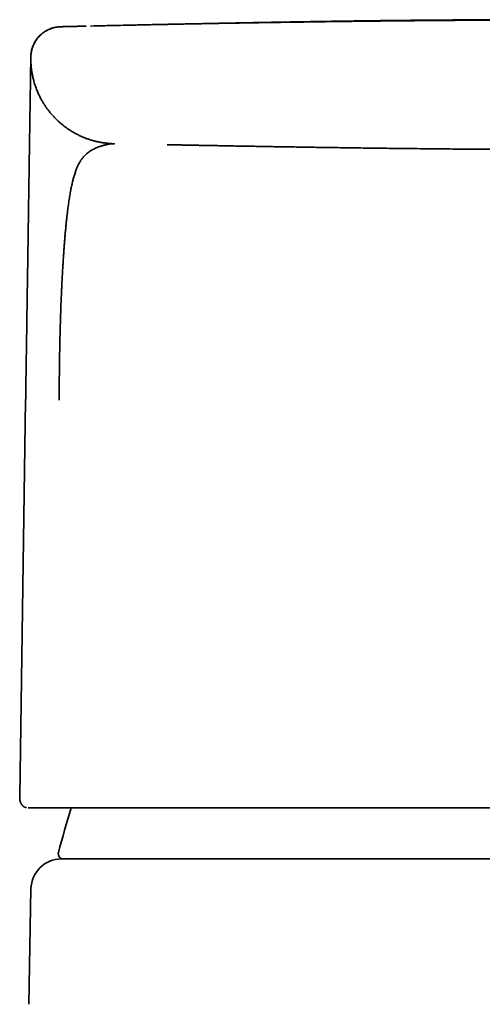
# Model space of a CAD drawing. Header units: millimetres. Extents: x 8 to 580, y 12 to 376.
# Tile 16 of 19: x 281 to 299, y 338 to 376. Entities that reach past the tile are written whole.
import ezdxf

# ---------------------------------------------------------------- set-up
doc = ezdxf.new("R2010")
doc.units = ezdxf.units.MM

msp = doc.modelspace()

# ---------------------------------------------------------------- linework, layer by layer
at = {"color": 7, "linetype": 'Continuous', "lineweight": 35}
for p, q in [((282.903, 375.933), (282.901, 375.933)), ((283.911, 375.958), (283.869, 375.957)), ((281.732, 374.734), (281.732, 374.736)), ((281.732, 374.709), (281.732, 374.734)), ((281.732, 374.734), (281.732, 374.734)), ((285.012, 371.334), (284.958, 371.336)), ((281.53, 361.246), (281.297, 345.696)), ((281.297, 345.696), (281.297, 345.694)), ((281.63, 345.234), (281.635, 345.234)), ((310.259, 343.234), (296.741, 343.234)), ((281.649, 337.52), (281.738, 342.058))]:
    msp.add_line(p, q, dxfattribs=at)
for centre, radius, start, end in [((340.749, 327.87), 60, 163.17698, 164.91337), ((282.938, 342.034), 1.2, 90, 178.8721), ((283.01, 343.434), 0.2, 164.9134, 270)]:
    msp.add_arc(centre, radius, start, end, dxfattribs=at)
for points, knots in [([(284.078, 375.961), (284.464, 375.97), (285.303, 375.99), (286.598, 376.018), (287.964, 376.045), (288.937, 376.064), (289.456, 376.073), (289.517, 376.074)], [0, 0, 0, 0, 0.212918, 0.463064, 0.714105, 0.965911, 1, 1, 1, 1]), ([(303.5, 376.203), (303.474, 376.203), (303.423, 376.203), (303.349, 376.203), (303.281, 376.203), (303.218, 376.203), (303.161, 376.203), (303.107, 376.203), (303.027, 376.203), (302.919, 376.203), (302.777, 376.203), (302.632, 376.202), (302.483, 376.202), (302.358, 376.202), (302.255, 376.202), (302.173, 376.202), (302.089, 376.201), (302, 376.201), (301.904, 376.201), (301.8, 376.201), (301.69, 376.2), (301.572, 376.2), (301.445, 376.2), (301.31, 376.199), (301.166, 376.199), (301.014, 376.198), (300.854, 376.198), (300.687, 376.197), (300.514, 376.196), (300.333, 376.196), (300.145, 376.195), (299.948, 376.194), (299.742, 376.193), (299.526, 376.192), (299.302, 376.19), (299.07, 376.189), (298.83, 376.187), (298.582, 376.186), (298.335, 376.184), (298.088, 376.182), (297.842, 376.18), (297.59, 376.178), (297.331, 376.176), (297.065, 376.174), (296.793, 376.171), (296.504, 376.168), (296.199, 376.165), (295.877, 376.162), (295.547, 376.159), (295.209, 376.155), (294.863, 376.151), (294.509, 376.147), (294.147, 376.142), (293.777, 376.138), (293.399, 376.133), (293.016, 376.128), (292.628, 376.122), (292.234, 376.116), (291.832, 376.11), (291.421, 376.104), (290.999, 376.097), (290.568, 376.09), (290.128, 376.083), (289.681, 376.075), (289.229, 376.067), (288.773, 376.059), (288.312, 376.05), (287.843, 376.041), (287.364, 376.032), (286.875, 376.022), (286.375, 376.012), (285.868, 376.001), (285.353, 375.99), (284.858, 375.979), (284.534, 375.971), (284.385, 375.968)], [0, 0, 0, 0, 0.004121, 0.007965, 0.011532, 0.014821, 0.017834, 0.020582, 0.023248, 0.030444, 0.03744, 0.045508, 0.053294, 0.060796, 0.065161, 0.069424, 0.073688, 0.078332, 0.083392, 0.088767, 0.094544, 0.100723, 0.107303, 0.114416, 0.121947, 0.129894, 0.138259, 0.147042, 0.156074, 0.165509, 0.175348, 0.18559, 0.196457, 0.207744, 0.219451, 0.231579, 0.244127, 0.257095, 0.270484, 0.282993, 0.295848, 0.309048, 0.322595, 0.336486, 0.350723, 0.365305, 0.381744, 0.3986, 0.415872, 0.43356, 0.451664, 0.470182, 0.489115, 0.508461, 0.52822, 0.54839, 0.568599, 0.589204, 0.610202, 0.631593, 0.653775, 0.676361, 0.699349, 0.722737, 0.746525, 0.770273, 0.794402, 0.818909, 0.843792, 0.869567, 0.895729, 0.922273, 0.949196, 0.976496, 1, 1, 1, 1]), ([(303.5, 376.209), (303.472, 376.21), (303.417, 376.21), (303.338, 376.21), (303.265, 376.21), (303.197, 376.21), (303.136, 376.21), (303.08, 376.21), (303.031, 376.21), (302.988, 376.21), (302.951, 376.21), (302.918, 376.21), (302.89, 376.21), (302.861, 376.21), (302.827, 376.21), (302.785, 376.21), (302.738, 376.21), (302.685, 376.21), (302.627, 376.21), (302.564, 376.21), (302.501, 376.21), (302.44, 376.21), (302.382, 376.21), (302.327, 376.21), (302.275, 376.21), (302.226, 376.21), (302.18, 376.21), (302.135, 376.21), (302.09, 376.21), (302.041, 376.21), (301.988, 376.21), (301.926, 376.21), (301.858, 376.209), (301.788, 376.209), (301.724, 376.209), (301.666, 376.209), (301.612, 376.209), (301.56, 376.209), (301.505, 376.209), (301.449, 376.209), (301.391, 376.209), (301.332, 376.209), (301.271, 376.209), (301.213, 376.209), (301.158, 376.209), (301.108, 376.208), (301.06, 376.208), (301.014, 376.208), (300.968, 376.208), (300.921, 376.208), (300.87, 376.208), (300.816, 376.208), (300.759, 376.208), (300.698, 376.208), (300.638, 376.207), (300.581, 376.207), (300.529, 376.207), (300.48, 376.207), (300.435, 376.207), (300.392, 376.207), (300.35, 376.207), (300.304, 376.207), (300.25, 376.206), (300.188, 376.206), (300.12, 376.206), (300.049, 376.206), (299.978, 376.206), (299.908, 376.205), (299.84, 376.205), (299.774, 376.205), (299.713, 376.205), (299.664, 376.204), (299.624, 376.204), (299.592, 376.204), (299.558, 376.204), (299.52, 376.204), (299.476, 376.204), (299.431, 376.203), (299.384, 376.203), (299.339, 376.203), (299.296, 376.203), (299.255, 376.203), (299.218, 376.203), (299.182, 376.202), (299.147, 376.202), (299.111, 376.202), (299.072, 376.202), (299.03, 376.202), (298.987, 376.201), (298.944, 376.201), (298.906, 376.201), (298.871, 376.201), (298.836, 376.201), (298.796, 376.2), (298.748, 376.2), (298.697, 376.2), (298.645, 376.2), (298.595, 376.199), (298.547, 376.199), (298.504, 376.199), (298.463, 376.199), (298.424, 376.198), (298.383, 376.198), (298.34, 376.198), (298.296, 376.198), (298.252, 376.197), (298.21, 376.197), (298.172, 376.197), (298.141, 376.197), (298.112, 376.196), (298.084, 376.196), (298.055, 376.196), (298.025, 376.196), (297.994, 376.196), (297.96, 376.195), (297.924, 376.195), (297.883, 376.195), (297.837, 376.194), (297.786, 376.194), (297.74, 376.194), (297.699, 376.193), (297.667, 376.193), (297.64, 376.193), (297.616, 376.193), (297.586, 376.193), (297.546, 376.192), (297.493, 376.192), (297.435, 376.191), (297.375, 376.191), (297.314, 376.19), (297.255, 376.19), (297.197, 376.189), (297.143, 376.189), (297.098, 376.189), (297.059, 376.188), (297.026, 376.188), (296.993, 376.188), (296.959, 376.187), (296.924, 376.187), (296.887, 376.187), (296.846, 376.186), (296.802, 376.186), (296.756, 376.185), (296.71, 376.185), (296.664, 376.185), (296.621, 376.184), (296.581, 376.184), (296.544, 376.183), (296.496, 376.183), (296.438, 376.182), (296.367, 376.182), (296.308, 376.181), (296.256, 376.181), (296.211, 376.18), (296.162, 376.18), (296.105, 376.179), (296.043, 376.178), (295.977, 376.178), (295.915, 376.177), (295.856, 376.176), (295.801, 376.176), (295.749, 376.175), (295.699, 376.175), (295.646, 376.174), (295.59, 376.173), (295.529, 376.173), (295.465, 376.172), (295.399, 376.171), (295.333, 376.17), (295.269, 376.169), (295.208, 376.169), (295.148, 376.168), (295.089, 376.167), (295.033, 376.167), (294.98, 376.166), (294.93, 376.165), (294.876, 376.165), (294.819, 376.164), (294.757, 376.163), (294.695, 376.162), (294.635, 376.161), (294.578, 376.161), (294.523, 376.16), (294.468, 376.159), (294.41, 376.158), (294.348, 376.157), (294.285, 376.157), (294.224, 376.156), (294.165, 376.155), (294.11, 376.154), (294.058, 376.153), (294.01, 376.153), (293.948, 376.152), (293.869, 376.151), (293.773, 376.149), (293.675, 376.148), (293.578, 376.146), (293.484, 376.145), (293.392, 376.143), (293.317, 376.142), (293.257, 376.141), (293.214, 376.141), (293.169, 376.14), (293.121, 376.139), (293.069, 376.138), (293.015, 376.138), (292.959, 376.137), (292.904, 376.136), (292.852, 376.135), (292.805, 376.134), (292.762, 376.133), (292.721, 376.133), (292.681, 376.132), (292.641, 376.132), (292.6, 376.131), (292.555, 376.13), (292.506, 376.129), (292.458, 376.128), (292.413, 376.128), (292.372, 376.127), (292.329, 376.126), (292.285, 376.126), (292.241, 376.125), (292.201, 376.124), (292.166, 376.124), (292.134, 376.123), (292.106, 376.123), (292.081, 376.122), (292.057, 376.122), (292.034, 376.121), (292.011, 376.121), (291.986, 376.12), (291.961, 376.12), (291.933, 376.12), (291.902, 376.119), (291.867, 376.118), (291.831, 376.118), (291.795, 376.117), (291.759, 376.117), (291.723, 376.116), (291.689, 376.115), (291.659, 376.115), (291.631, 376.114), (291.605, 376.114), (291.576, 376.113), (291.54, 376.113), (291.499, 376.112), (291.464, 376.111), (291.436, 376.111), (291.412, 376.11), (291.384, 376.11), (291.353, 376.109), (291.318, 376.109), (291.283, 376.108), (291.248, 376.107), (291.217, 376.107), (291.188, 376.106), (291.162, 376.106), (291.138, 376.105), (291.113, 376.105), (291.087, 376.104), (291.06, 376.104), (291.034, 376.104), (291.009, 376.103), (290.987, 376.103), (290.966, 376.102), (290.946, 376.102), (290.922, 376.101), (290.896, 376.101), (290.866, 376.1), (290.833, 376.1), (290.798, 376.099), (290.761, 376.098), (290.726, 376.098), (290.693, 376.097), (290.665, 376.097), (290.639, 376.096), (290.616, 376.096), (290.591, 376.095), (290.563, 376.095), (290.533, 376.094), (290.501, 376.094), (290.467, 376.093), (290.432, 376.092), (290.397, 376.092), (290.364, 376.091), (290.331, 376.09), (290.3, 376.09), (290.272, 376.089), (290.247, 376.089), (290.225, 376.088), (290.205, 376.088), (290.188, 376.088), (290.166, 376.087), (290.139, 376.087), (290.105, 376.086), (290.071, 376.086), (290.035, 376.085), (289.996, 376.084), (289.954, 376.083), (289.905, 376.082), (289.851, 376.081), (289.793, 376.08), (289.731, 376.079), (289.664, 376.078), (289.591, 376.076), (289.52, 376.075), (289.451, 376.074), (289.384, 376.072), (289.321, 376.071), (289.265, 376.07), (289.216, 376.069), (289.172, 376.068), (289.126, 376.067), (289.079, 376.066), (289.032, 376.065), (288.986, 376.064), (288.941, 376.064), (288.9, 376.063), (288.862, 376.062), (288.827, 376.061), (288.793, 376.061), (288.761, 376.06), (288.73, 376.059), (288.698, 376.059), (288.664, 376.058), (288.637, 376.058), (288.617, 376.057), (288.604, 376.057), (288.596, 376.057), (288.592, 376.057)], [0, 0, 0, 0, 0.004514, 0.008718, 0.012613, 0.016202, 0.019486, 0.022464, 0.025029, 0.027317, 0.029329, 0.031066, 0.032529, 0.033751, 0.035763, 0.037996, 0.040449, 0.04332, 0.046442, 0.049815, 0.053283, 0.056577, 0.059692, 0.06263, 0.065389, 0.067972, 0.070546, 0.072792, 0.075242, 0.077894, 0.080747, 0.083779, 0.087909, 0.091707, 0.095173, 0.098309, 0.101116, 0.103852, 0.106814, 0.110002, 0.113058, 0.116294, 0.119673, 0.122889, 0.125879, 0.128643, 0.131181, 0.133743, 0.136158, 0.138747, 0.141523, 0.144486, 0.147636, 0.150971, 0.15448, 0.157547, 0.160433, 0.163139, 0.165665, 0.168011, 0.170219, 0.17261, 0.175718, 0.179167, 0.182958, 0.187067, 0.191071, 0.194806, 0.198864, 0.202551, 0.20592, 0.209087, 0.210908, 0.212657, 0.214464, 0.216602, 0.219078, 0.221893, 0.224341, 0.226972, 0.229485, 0.231796, 0.233904, 0.235809, 0.237833, 0.239851, 0.242053, 0.244438, 0.247005, 0.249469, 0.251676, 0.253626, 0.255348, 0.257731, 0.260475, 0.263541, 0.266522, 0.269438, 0.272143, 0.274798, 0.276951, 0.279208, 0.281568, 0.284024, 0.286573, 0.289215, 0.291702, 0.293854, 0.295678, 0.297234, 0.298832, 0.300514, 0.302249, 0.304066, 0.305968, 0.308082, 0.310471, 0.313134, 0.31607, 0.31928, 0.321351, 0.323204, 0.324823, 0.32621, 0.327376, 0.330116, 0.333225, 0.336692, 0.340263, 0.343836, 0.347345, 0.35082, 0.354026, 0.356917, 0.358902, 0.360821, 0.362784, 0.364791, 0.366843, 0.369006, 0.37144, 0.374153, 0.376825, 0.379697, 0.382467, 0.385043, 0.387425, 0.389613, 0.391632, 0.396065, 0.400159, 0.404294, 0.406828, 0.409484, 0.412446, 0.41573, 0.419825, 0.423858, 0.427667, 0.431252, 0.434636, 0.437826, 0.440828, 0.443768, 0.447461, 0.451219, 0.45512, 0.459194, 0.463594, 0.467342, 0.471194, 0.47497, 0.478668, 0.482238, 0.485583, 0.4887, 0.491694, 0.495615, 0.499657, 0.50354, 0.507287, 0.511148, 0.514478, 0.517976, 0.521726, 0.525728, 0.52985, 0.533955, 0.537779, 0.541382, 0.544738, 0.547857, 0.550891, 0.557023, 0.563388, 0.570054, 0.57664, 0.582819, 0.589003, 0.595363, 0.59823, 0.601141, 0.604219, 0.607539, 0.611101, 0.614907, 0.618797, 0.622759, 0.62637, 0.629629, 0.632596, 0.635435, 0.638315, 0.64106, 0.64385, 0.647007, 0.650538, 0.654446, 0.657274, 0.660243, 0.663354, 0.666609, 0.669801, 0.672705, 0.675321, 0.677645, 0.679679, 0.681432, 0.683119, 0.684823, 0.686544, 0.688283, 0.690215, 0.69223, 0.694524, 0.697111, 0.699993, 0.702577, 0.705359, 0.708097, 0.710627, 0.712948, 0.715058, 0.716958, 0.718647, 0.721829, 0.724993, 0.72815, 0.729764, 0.731625, 0.733767, 0.736191, 0.738898, 0.741888, 0.744433, 0.746917, 0.749201, 0.751286, 0.75317, 0.754852, 0.757103, 0.759247, 0.761318, 0.763314, 0.765237, 0.766701, 0.768322, 0.770203, 0.772346, 0.774751, 0.777419, 0.780351, 0.783482, 0.78641, 0.789065, 0.791405, 0.793479, 0.795335, 0.797202, 0.799689, 0.802249, 0.804896, 0.807798, 0.81101, 0.813751, 0.816685, 0.819598, 0.822266, 0.824688, 0.826862, 0.828788, 0.830465, 0.831895, 0.833262, 0.836119, 0.839206, 0.842211, 0.84545, 0.848971, 0.852776, 0.856868, 0.862383, 0.867744, 0.872947, 0.880012, 0.88697, 0.893923, 0.900863, 0.907624, 0.914144, 0.920466, 0.925014, 0.929826, 0.934904, 0.940249, 0.945848, 0.951326, 0.956517, 0.961418, 0.965806, 0.96993, 0.973827, 0.977638, 0.981378, 0.985046, 0.989777, 0.99438, 0.996154, 0.997988, 1, 1, 1, 1]), ([(293.822, 376.142), (293.811, 376.142), (293.776, 376.141), (293.717, 376.14), (293.644, 376.139), (293.57, 376.139), (293.497, 376.138), (293.424, 376.137), (293.352, 376.136), (293.212, 376.134), (293.005, 376.131), (292.725, 376.127), (292.477, 376.123), (292.26, 376.12), (292.076, 376.117), (291.891, 376.114), (291.705, 376.111), (291.526, 376.109), (291.318, 376.105), (291.079, 376.101), (290.803, 376.097), (290.575, 376.093), (290.398, 376.09), (290.273, 376.088), (290.148, 376.085), (290.021, 376.083), (289.897, 376.081), (289.779, 376.079), (289.637, 376.076), (289.465, 376.073), (289.257, 376.069), (289.082, 376.066), (288.976, 376.064), (288.942, 376.063)], [0, 0, 0, 0, 0.006773, 0.021835, 0.03692, 0.05203, 0.067163, 0.08232, 0.0975, 0.111704, 0.168478, 0.225989, 0.284237, 0.321688, 0.359438, 0.397488, 0.435838, 0.473439, 0.508006, 0.563353, 0.619957, 0.677818, 0.703, 0.728414, 0.754058, 0.779934, 0.80604, 0.830294, 0.852016, 0.892958, 0.93535, 0.97919, 1, 1, 1, 1]), ([(297.118, 376.177), (297.102, 376.177), (297.073, 376.177), (297.03, 376.177), (296.994, 376.176), (296.965, 376.176), (296.942, 376.176), (296.921, 376.176), (296.902, 376.176), (296.886, 376.175), (296.873, 376.175), (296.862, 376.175), (296.854, 376.175), (296.849, 376.175), (296.847, 376.175), (296.847, 376.175), (296.847, 376.175)], [0, 0, 0, 0, 0.1654713, 0.3113765, 0.4376919, 0.5197318, 0.5911853, 0.6525814, 0.7048499, 0.7495839, 0.78937, 0.8278605, 0.869081, 0.9163686, 0.9719653, 1, 1, 1, 1]), ([(298.273, 376.186), (298.262, 376.186), (298.21, 376.186), (298.121, 376.185), (298.01, 376.185), (297.906, 376.184), (297.808, 376.183), (297.719, 376.182), (297.637, 376.182), (297.562, 376.181), (297.491, 376.181), (297.426, 376.18), (297.36, 376.179), (297.294, 376.179), (297.229, 376.178), (297.171, 376.178), (297.134, 376.178), (297.118, 376.177), (297.118, 376.177)], [0, 0, 0, 0, 0.020774, 0.095552, 0.168547, 0.239916, 0.309818, 0.378416, 0.442047, 0.504805, 0.566828, 0.628258, 0.689234, 0.766405, 0.843352, 0.920358, 0.997697, 1, 1, 1, 1]), ([(282.683, 375.906), (282.671, 375.904), (282.629, 375.896), (282.559, 375.875), (282.472, 375.843), (282.387, 375.804), (282.305, 375.758), (282.225, 375.705), (282.15, 375.645), (282.079, 375.579), (282.014, 375.508), (281.955, 375.432), (281.903, 375.352), (281.857, 375.269), (281.819, 375.183), (281.788, 375.097), (281.764, 375.009), (281.747, 374.922), (281.736, 374.837), (281.734, 374.78), (281.733, 374.752)], [0, 0, 0, 0, 0.02296, 0.078951, 0.13598, 0.193904, 0.252563, 0.311786, 0.371392, 0.431191, 0.49099, 0.550596, 0.609819, 0.668478, 0.726402, 0.783431, 0.839422, 0.89425, 0.947806, 1, 1, 1, 1]), ([(283.875, 375.957), (283.849, 375.956), (283.798, 375.955), (283.726, 375.953), (283.659, 375.952), (283.596, 375.95), (283.538, 375.949), (283.485, 375.947), (283.436, 375.946), (283.392, 375.945), (283.351, 375.944), (283.313, 375.943), (283.277, 375.942), (283.242, 375.942), (283.209, 375.941), (283.178, 375.94), (283.151, 375.939), (283.126, 375.939), (283.103, 375.938), (283.083, 375.938), (283.064, 375.937), (283.046, 375.937), (283.03, 375.936), (283.016, 375.936), (283.004, 375.936), (282.995, 375.935), (282.987, 375.935), (282.98, 375.935), (282.973, 375.935), (282.966, 375.935), (282.958, 375.935), (282.95, 375.934), (282.942, 375.934), (282.934, 375.934), (282.926, 375.934), (282.92, 375.934), (282.913, 375.933), (282.908, 375.933), (282.902, 375.933), (282.898, 375.933), (282.894, 375.933), (282.89, 375.933), (282.886, 375.933), (282.881, 375.932), (282.876, 375.932), (282.872, 375.932), (282.867, 375.932), (282.863, 375.931), (282.858, 375.931), (282.851, 375.931), (282.842, 375.93), (282.828, 375.929), (282.809, 375.927), (282.783, 375.924), (282.753, 375.92), (282.719, 375.914), (282.673, 375.905), (282.615, 375.891), (282.542, 375.868), (282.464, 375.838), (282.383, 375.8), (282.304, 375.755), (282.228, 375.704), (282.157, 375.647), (282.089, 375.585), (282.027, 375.519), (281.971, 375.448), (281.921, 375.375), (281.877, 375.3), (281.84, 375.224), (281.814, 375.159), (281.797, 375.109), (281.786, 375.074), (281.777, 375.043), (281.771, 375.017), (281.766, 374.998), (281.763, 374.984), (281.761, 374.975), (281.76, 374.967), (281.757, 374.957), (281.755, 374.948), (281.753, 374.939), (281.751, 374.931), (281.749, 374.923), (281.748, 374.917), (281.746, 374.911), (281.745, 374.905), (281.745, 374.903), (281.744, 374.901)], [0, 0, 0, 0, 0.0310108, 0.0611958, 0.0905539, 0.1190838, 0.1467846, 0.1736556, 0.1982307, 0.2220681, 0.2451679, 0.2675304, 0.2891558, 0.312421, 0.3347684, 0.356198, 0.3767098, 0.3963037, 0.4149797, 0.4327377, 0.4495778, 0.4673489, 0.4839686, 0.4994369, 0.5137539, 0.5241954, 0.5339261, 0.542946, 0.5512759, 0.5614341, 0.5724213, 0.5842377, 0.5968837, 0.6103596, 0.6246658, 0.6363213, 0.6484755, 0.6611286, 0.6742807, 0.6879155, 0.6942988, 0.6998985, 0.7047208, 0.7087755, 0.7120788, 0.7137754, 0.7152036, 0.716386, 0.7173625, 0.7182032, 0.7195312, 0.7213844, 0.7243367, 0.7281067, 0.7327117, 0.7377675, 0.7429196, 0.7533181, 0.7640828, 0.77675, 0.7898599, 0.8031797, 0.8165569, 0.8299523, 0.8433266, 0.8566407, 0.8698538, 0.8828495, 0.8955608, 0.9079611, 0.920028, 0.9259316, 0.9314724, 0.9361536, 0.9399798, 0.9429649, 0.9451217, 0.9460133, 0.9469563, 0.9492192, 0.9522315, 0.9561253, 0.9609608, 0.9667692, 0.9735682, 0.9813686, 0.9901776, 1, 1, 1, 1]), ([(282.903, 375.933), (282.904, 375.933), (282.905, 375.933), (282.917, 375.934), (282.937, 375.934), (282.964, 375.935), (282.999, 375.936), (283.041, 375.937), (283.09, 375.938), (283.147, 375.939), (283.211, 375.941), (283.284, 375.943), (283.364, 375.945), (283.452, 375.947), (283.548, 375.949), (283.651, 375.951), (283.761, 375.954), (283.841, 375.956), (283.881, 375.957)], [0, 0, 0, 0, 0.0627143, 0.1254361, 0.18816, 0.2508808, 0.313598, 0.375194, 0.4367905, 0.498388, 0.5599857, 0.6228403, 0.6856956, 0.7485537, 0.8114163, 0.8742819, 0.937145, 1, 1, 1, 1]), ([(281.53, 361.254), (281.533, 361.458), (281.539, 361.864), (281.548, 362.471), (281.557, 363.067), (281.566, 363.643), (281.574, 364.194), (281.582, 364.728), (281.59, 365.238), (281.597, 365.723), (281.604, 366.182), (281.611, 366.628), (281.617, 367.059), (281.624, 367.477), (281.63, 367.881), (281.636, 368.308), (281.643, 368.754), (281.65, 369.214), (281.656, 369.651), (281.662, 370.065), (281.668, 370.422), (281.672, 370.728), (281.676, 370.992), (281.68, 371.245), (281.684, 371.489), (281.687, 371.723), (281.691, 371.947), (281.695, 372.212), (281.699, 372.506), (281.704, 372.816), (281.708, 373.101), (281.712, 373.359), (281.715, 373.555), (281.717, 373.703), (281.719, 373.816), (281.72, 373.921), (281.722, 374.019), (281.723, 374.11), (281.724, 374.195), (281.726, 374.277), (281.727, 374.356), (281.728, 374.43), (281.729, 374.496), (281.73, 374.555), (281.731, 374.605), (281.731, 374.646), (281.732, 374.68), (281.732, 374.702), (281.732, 374.71), (281.732, 374.712)], [0, 0, 0, 0, 0.021542, 0.043015, 0.064445, 0.085018, 0.104527, 0.12376, 0.14274, 0.160098, 0.17712, 0.193827, 0.21024, 0.226383, 0.24228, 0.257957, 0.277911, 0.297622, 0.317151, 0.336562, 0.355921, 0.370172, 0.384579, 0.399168, 0.413961, 0.428983, 0.444254, 0.459795, 0.486502, 0.514204, 0.542979, 0.572893, 0.603891, 0.621927, 0.640518, 0.659673, 0.679397, 0.699698, 0.720581, 0.742051, 0.768211, 0.795628, 0.824309, 0.85426, 0.885483, 0.917984, 0.949524, 0.98493, 1, 1, 1, 1]), ([(281.732, 374.718), (281.732, 374.718), (281.732, 374.718), (281.732, 374.717), (281.732, 374.716), (281.732, 374.715), (281.732, 374.714), (281.732, 374.713), (281.732, 374.712), (281.732, 374.711), (281.732, 374.709), (281.732, 374.708), (281.732, 374.707), (281.732, 374.706), (281.732, 374.705), (281.732, 374.704), (281.732, 374.702), (281.732, 374.701), (281.732, 374.7), (281.732, 374.699), (281.732, 374.697), (281.732, 374.696), (281.732, 374.695), (281.732, 374.693), (281.732, 374.692), (281.732, 374.691), (281.732, 374.689), (281.732, 374.688), (281.732, 374.686), (281.732, 374.685), (281.732, 374.683), (281.732, 374.681), (281.732, 374.679), (281.732, 374.678), (281.732, 374.676), (281.732, 374.674), (281.732, 374.672), (281.732, 374.671), (281.732, 374.669), (281.732, 374.667), (281.732, 374.666), (281.732, 374.665), (281.732, 374.664), (281.732, 374.663), (281.732, 374.661), (281.732, 374.658), (281.732, 374.653), (281.732, 374.648), (281.732, 374.641), (281.732, 374.633), (281.733, 374.624), (281.733, 374.613), (281.733, 374.602), (281.733, 374.589), (281.734, 374.575), (281.734, 374.559), (281.735, 374.542), (281.736, 374.525), (281.737, 374.507), (281.738, 374.49), (281.739, 374.473), (281.74, 374.457), (281.741, 374.442), (281.742, 374.427), (281.743, 374.412), (281.744, 374.398), (281.746, 374.382), (281.747, 374.364), (281.75, 374.34), (281.753, 374.311), (281.757, 374.276), (281.762, 374.234), (281.769, 374.187), (281.777, 374.134), (281.788, 374.075), (281.8, 374.01), (281.815, 373.939), (281.834, 373.861), (281.856, 373.778), (281.882, 373.69), (281.911, 373.602), (281.942, 373.515), (281.975, 373.43), (282.017, 373.33), (282.068, 373.219), (282.131, 373.096), (282.199, 372.976), (282.271, 372.86), (282.347, 372.748), (282.43, 372.635), (282.52, 372.523), (282.617, 372.413), (282.705, 372.322), (282.78, 372.249), (282.844, 372.19), (282.912, 372.131), (282.987, 372.068), (283.071, 372.003), (283.165, 371.935), (283.264, 371.869), (283.37, 371.803), (283.482, 371.74), (283.599, 371.679), (283.723, 371.621), (283.847, 371.568), (283.972, 371.522), (284.097, 371.481), (284.225, 371.444), (284.357, 371.412), (284.491, 371.385), (284.627, 371.364), (284.764, 371.348), (284.894, 371.338), (284.977, 371.335), (285.015, 371.335)], [0, 0, 0, 0, 0.008817, 0.033838, 0.056441, 0.078725, 0.100691, 0.122339, 0.143669, 0.164681, 0.185374, 0.205749, 0.225806, 0.245545, 0.264966, 0.284068, 0.301787, 0.319224, 0.336377, 0.353248, 0.369835, 0.386638, 0.40314, 0.419341, 0.435242, 0.450842, 0.465871, 0.48061, 0.495059, 0.509219, 0.525697, 0.541764, 0.55742, 0.572666, 0.5875, 0.601924, 0.613722, 0.62523, 0.636449, 0.647377, 0.654098, 0.660704, 0.667196, 0.673559, 0.67967, 0.686161, 0.692306, 0.698105, 0.70356, 0.708672, 0.713442, 0.717872, 0.721965, 0.725842, 0.729368, 0.732547, 0.735388, 0.737903, 0.739761, 0.741417, 0.742892, 0.743895, 0.744827, 0.745707, 0.746558, 0.747235, 0.747952, 0.748901, 0.750118, 0.751602, 0.753453, 0.755606, 0.758064, 0.760832, 0.763913, 0.767312, 0.771034, 0.775085, 0.779683, 0.784435, 0.789185, 0.793931, 0.79867, 0.803402, 0.810549, 0.817666, 0.824744, 0.831778, 0.838759, 0.845683, 0.85336, 0.860949, 0.868443, 0.872811, 0.877241, 0.881865, 0.886679, 0.892378, 0.898315, 0.904485, 0.910882, 0.917497, 0.924322, 0.931347, 0.938562, 0.945178, 0.951928, 0.958802, 0.96579, 0.97288, 0.979932, 0.987062, 0.994257, 1, 1, 1, 1]), ([(284.681, 371.293), (284.663, 371.289), (284.628, 371.282), (284.572, 371.267), (284.515, 371.251), (284.455, 371.232), (284.394, 371.21), (284.332, 371.185), (284.268, 371.157), (284.204, 371.127), (284.14, 371.092), (284.075, 371.054), (284.015, 371.013), (283.959, 370.971), (283.908, 370.927), (283.857, 370.879), (283.823, 370.842), (283.806, 370.823)], [0, 0, 0, 0, 0.075102, 0.149697, 0.223761, 0.297262, 0.370169, 0.442462, 0.514132, 0.583772, 0.652836, 0.721348, 0.789338, 0.842414, 0.895206, 0.94773, 1, 1, 1, 1]), ([(285.002, 371.334), (284.998, 371.334), (284.992, 371.334), (284.982, 371.334), (284.972, 371.334), (284.961, 371.334), (284.951, 371.333), (284.94, 371.333), (284.925, 371.332), (284.907, 371.332), (284.885, 371.331), (284.865, 371.33), (284.846, 371.328), (284.831, 371.327), (284.815, 371.325), (284.799, 371.322), (284.782, 371.32), (284.766, 371.316), (284.749, 371.312), (284.733, 371.308), (284.716, 371.303), (284.699, 371.299), (284.687, 371.295), (284.681, 371.293)], [0, 0, 0, 0, 0.037996, 0.076864, 0.116535, 0.156925, 0.197938, 0.23947, 0.281412, 0.358995, 0.436888, 0.514466, 0.563427, 0.61194, 0.659905, 0.70723, 0.753813, 0.799545, 0.841772, 0.883023, 0.923197, 0.962209, 1, 1, 1, 1]), ([(285.015, 371.334), (285.015, 371.334), (285.015, 371.334), (285.015, 371.334), (285.015, 371.334), (285.015, 371.334), (285.015, 371.334), (285.015, 371.334), (285.015, 371.334), (285.015, 371.334), (285.015, 371.334), (285.015, 371.334), (285.015, 371.334), (285.015, 371.334), (285.015, 371.334), (285.015, 371.334), (285.015, 371.334), (285.015, 371.334), (285.015, 371.334), (285.015, 371.334), (285.015, 371.334), (285.015, 371.334), (285.015, 371.334), (285.015, 371.334), (285.015, 371.334), (285.015, 371.334), (285.015, 371.334), (285.015, 371.334), (285.015, 371.334), (285.015, 371.334), (285.015, 371.334), (285.015, 371.334), (285.015, 371.334)], [0, 0, 0, 0, 0.019153, 0.039434, 0.060841, 0.083376, 0.107038, 0.131375, 0.1568, 0.183311, 0.21091, 0.240193, 0.270608, 0.302155, 0.334835, 0.368647, 0.403591, 0.439667, 0.476875, 0.515215, 0.554688, 0.595292, 0.637029, 0.679898, 0.7239, 0.765229, 0.807509, 0.850741, 0.894924, 0.940058, 0.986144, 1, 1, 1, 1]), ([(287.087, 371.297), (287.133, 371.296), (287.224, 371.294), (287.314, 371.292), (287.359, 371.292)], [0, 0, 0, 0, 0.501135, 1, 1, 1, 1]), ([(287.359, 371.292), (287.423, 371.29), (287.548, 371.288), (287.732, 371.284), (287.909, 371.281), (288.078, 371.278), (288.24, 371.275), (288.394, 371.272), (288.54, 371.269), (288.679, 371.267), (288.812, 371.264), (288.939, 371.262), (289.059, 371.26), (289.173, 371.258), (289.28, 371.256), (289.379, 371.254), (289.471, 371.252), (289.53, 371.251), (289.559, 371.251)], [0, 0, 0, 0, 0.08683, 0.170433, 0.25081, 0.32796, 0.401883, 0.471345, 0.537696, 0.600933, 0.661058, 0.719202, 0.774105, 0.825766, 0.874187, 0.919366, 0.961304, 1, 1, 1, 1]), ([(289.559, 371.251), (289.654, 371.249), (289.848, 371.245), (290.141, 371.24), (290.44, 371.235), (290.745, 371.23), (291.057, 371.224), (291.369, 371.219), (291.68, 371.214), (291.991, 371.209), (292.307, 371.204), (292.628, 371.199), (292.969, 371.194), (293.328, 371.188), (293.706, 371.183), (294.091, 371.177), (294.484, 371.172), (294.882, 371.166), (295.288, 371.161), (295.701, 371.156), (295.978, 371.152), (296.118, 371.151)], [0, 0, 0, 0, 0.043765, 0.088468, 0.134108, 0.180686, 0.228202, 0.276655, 0.323198, 0.370575, 0.418786, 0.46783, 0.517708, 0.574359, 0.632049, 0.690778, 0.750545, 0.811351, 0.873195, 0.936078, 1, 1, 1, 1]), ([(296.118, 371.151), (296.268, 371.149), (296.566, 371.146), (297.01, 371.141), (297.446, 371.136), (297.875, 371.132), (298.297, 371.128), (298.704, 371.125), (299.097, 371.122), (299.475, 371.119), (299.847, 371.116), (300.212, 371.114), (300.572, 371.112), (300.925, 371.11), (301.271, 371.109), (301.611, 371.108), (301.945, 371.106), (302.271, 371.106), (302.588, 371.105), (302.898, 371.105), (303.201, 371.104), (303.401, 371.104), (303.5, 371.104)], [0, 0, 0, 0, 0.0610427, 0.1211179, 0.1802254, 0.238365, 0.2955367, 0.3517404, 0.4038459, 0.4550908, 0.505475, 0.5549986, 0.6036615, 0.6514638, 0.6984053, 0.7444862, 0.7897063, 0.8340656, 0.8767948, 0.9186936, 0.959762, 1, 1, 1, 1]), ([(283.806, 370.823), (283.794, 370.809), (283.77, 370.782), (283.735, 370.735), (283.701, 370.685), (283.666, 370.63), (283.632, 370.57), (283.6, 370.509), (283.571, 370.448), (283.545, 370.388), (283.519, 370.324), (283.493, 370.255), (283.468, 370.182), (283.444, 370.107), (283.422, 370.031), (283.401, 369.956), (283.38, 369.876), (283.36, 369.791), (283.34, 369.702), (283.32, 369.608), (283.3, 369.509), (283.281, 369.408), (283.264, 369.306), (283.247, 369.203), (283.23, 369.095), (283.214, 368.983), (283.198, 368.867), (283.182, 368.746), (283.167, 368.622), (283.152, 368.493), (283.137, 368.358), (283.122, 368.217), (283.108, 368.071), (283.094, 367.92), (283.08, 367.764), (283.067, 367.605), (283.054, 367.443), (283.041, 367.277), (283.029, 367.108), (283.017, 366.934), (283.005, 366.756), (282.993, 366.573), (282.982, 366.386), (282.972, 366.196), (282.961, 366.005), (282.951, 365.812), (282.942, 365.617), (282.933, 365.42), (282.924, 365.21), (282.915, 364.989), (282.907, 364.755), (282.899, 364.519), (282.892, 364.28), (282.885, 364.04), (282.879, 363.799), (282.873, 363.557), (282.868, 363.313), (282.864, 363.051), (282.859, 362.771), (282.855, 362.473), (282.851, 362.172), (282.848, 361.868), (282.845, 361.562), (282.843, 361.357), (282.843, 361.254)], [0, 0, 0, 0, 0.022889, 0.045707, 0.068457, 0.091139, 0.113758, 0.136314, 0.153994, 0.171639, 0.18925, 0.206829, 0.224377, 0.241899, 0.256813, 0.271713, 0.286599, 0.301474, 0.316342, 0.331204, 0.346063, 0.360922, 0.374238, 0.387558, 0.400884, 0.414219, 0.427565, 0.440685, 0.453823, 0.46698, 0.480162, 0.493613, 0.507098, 0.520621, 0.534185, 0.547794, 0.561206, 0.574667, 0.588178, 0.601742, 0.61561, 0.629538, 0.643528, 0.657584, 0.671707, 0.685646, 0.699655, 0.713736, 0.727891, 0.744126, 0.760462, 0.776903, 0.793451, 0.810107, 0.826574, 0.84315, 0.859836, 0.876634, 0.896779, 0.917087, 0.93756, 0.9582, 0.979013, 1, 1, 1, 1]), ([(281.297, 345.696), (281.297, 345.69), (281.297, 345.679), (281.297, 345.665), (281.297, 345.652), (281.297, 345.641), (281.297, 345.632), (281.298, 345.623), (281.298, 345.614), (281.299, 345.606), (281.299, 345.596), (281.3, 345.584), (281.302, 345.572), (281.303, 345.559), (281.305, 345.547), (281.307, 345.536), (281.308, 345.526), (281.31, 345.517), (281.312, 345.509), (281.314, 345.502), (281.316, 345.494), (281.318, 345.485), (281.321, 345.476), (281.323, 345.468), (281.326, 345.46), (281.328, 345.454), (281.331, 345.448), (281.334, 345.441), (281.337, 345.433), (281.341, 345.423), (281.346, 345.413), (281.353, 345.401), (281.361, 345.388), (281.369, 345.376), (281.376, 345.365), (281.383, 345.357), (281.39, 345.348), (281.4, 345.337), (281.414, 345.322), (281.432, 345.306), (281.453, 345.291), (281.474, 345.278), (281.492, 345.268), (281.509, 345.26), (281.526, 345.254), (281.54, 345.249), (281.548, 345.247), (281.552, 345.246)], [0, 0, 0, 0, 0.043516, 0.082361, 0.116525, 0.145998, 0.170955, 0.199847, 0.225217, 0.247062, 0.274304, 0.305624, 0.341161, 0.37823, 0.407942, 0.437072, 0.463428, 0.486822, 0.507601, 0.522819, 0.540453, 0.560516, 0.582527, 0.602195, 0.618514, 0.632662, 0.643619, 0.656518, 0.672158, 0.690557, 0.710697, 0.729532, 0.758851, 0.784748, 0.7976, 0.810481, 0.823427, 0.838417, 0.857485, 0.88074, 0.905067, 0.926436, 0.944851, 0.960366, 0.973415, 0.986614, 1, 1, 1, 1]), ([(281.635, 345.234), (281.644, 345.234), (281.662, 345.234), (281.698, 345.234), (281.741, 345.234), (281.792, 345.234), (281.85, 345.234), (281.908, 345.234), (281.964, 345.234), (282.016, 345.234), (282.071, 345.234), (282.129, 345.234), (282.191, 345.234), (282.259, 345.234), (282.34, 345.234), (282.437, 345.234), (282.551, 345.234), (282.673, 345.234), (282.801, 345.234), (282.924, 345.234), (283.041, 345.234), (283.148, 345.234), (283.237, 345.234), (283.305, 345.234), (283.35, 345.234), (283.396, 345.234), (283.442, 345.234), (283.489, 345.234), (283.573, 345.234), (283.696, 345.234), (283.862, 345.234), (284.033, 345.234), (284.21, 345.234), (284.393, 345.234), (284.582, 345.234), (284.771, 345.234), (284.96, 345.234), (285.148, 345.234), (285.341, 345.234), (285.539, 345.234), (285.744, 345.234), (285.954, 345.234), (286.169, 345.234), (286.389, 345.234), (286.613, 345.234), (286.841, 345.234), (287.074, 345.234), (287.306, 345.234), (287.539, 345.234), (287.77, 345.234), (288.005, 345.234), (288.245, 345.234), (288.5, 345.234), (288.773, 345.234), (289.062, 345.234), (289.356, 345.234), (289.654, 345.234), (289.957, 345.234), (290.263, 345.234), (290.565, 345.234), (290.862, 345.234), (291.155, 345.234), (291.45, 345.234), (291.748, 345.234), (292.048, 345.234), (292.368, 345.234), (292.71, 345.234), (293.076, 345.234), (293.446, 345.234), (293.819, 345.234), (294.162, 345.234), (294.474, 345.234), (294.755, 345.234), (294.98, 345.234), (295.149, 345.234), (295.26, 345.234), (295.372, 345.234), (295.485, 345.234), (295.597, 345.234), (295.787, 345.234), (296.054, 345.234), (296.4, 345.234), (296.747, 345.234), (297.096, 345.234), (297.447, 345.234), (297.8, 345.234), (298.129, 345.234), (298.434, 345.234), (298.714, 345.234), (298.995, 345.234), (299.278, 345.234), (299.558, 345.234), (299.833, 345.234), (300.14, 345.234), (300.482, 345.234), (300.861, 345.234), (301.24, 345.234), (301.62, 345.234), (301.998, 345.234), (302.374, 345.234), (302.749, 345.234), (303.124, 345.234), (303.51, 345.234), (303.906, 345.234), (304.311, 345.234), (304.715, 345.234), (305.119, 345.234), (305.522, 345.234), (305.881, 345.234), (306.195, 345.234), (306.466, 345.234), (306.736, 345.234), (307.006, 345.234), (307.279, 345.234), (307.556, 345.234), (307.875, 345.234), (308.232, 345.234), (308.625, 345.234), (309.015, 345.234), (309.404, 345.234), (309.756, 345.234), (310.073, 345.234), (310.354, 345.234), (310.577, 345.234), (310.744, 345.234), (310.853, 345.234), (310.963, 345.234), (311.072, 345.234), (311.181, 345.234), (311.372, 345.234), (311.645, 345.234), (311.998, 345.234), (312.347, 345.234), (312.693, 345.234), (313.037, 345.234), (313.377, 345.234), (313.706, 345.234), (314.022, 345.234), (314.326, 345.234), (314.628, 345.234), (314.929, 345.234), (315.228, 345.234), (315.526, 345.234), (315.822, 345.234), (316.115, 345.234), (316.403, 345.234), (316.689, 345.234), (316.97, 345.234), (317.243, 345.234), (317.508, 345.234), (317.764, 345.234), (318.016, 345.234), (318.266, 345.234), (318.525, 345.234), (318.793, 345.234), (319.069, 345.234), (319.339, 345.234), (319.605, 345.234), (319.865, 345.234), (320.12, 345.234), (320.362, 345.234), (320.594, 345.234), (320.814, 345.234), (321.029, 345.234), (321.24, 345.234), (321.445, 345.234), (321.657, 345.234), (321.875, 345.234), (322.1, 345.234), (322.317, 345.234), (322.528, 345.234), (322.713, 345.234), (322.876, 345.234), (323.017, 345.234), (323.127, 345.234), (323.207, 345.234), (323.259, 345.234), (323.311, 345.234), (323.362, 345.234), (323.413, 345.234), (323.497, 345.234), (323.612, 345.234), (323.755, 345.234), (323.891, 345.234), (324.022, 345.234), (324.148, 345.234), (324.267, 345.234), (324.373, 345.234), (324.465, 345.234), (324.547, 345.234), (324.625, 345.234), (324.699, 345.234), (324.769, 345.234), (324.835, 345.234), (324.903, 345.234), (324.975, 345.234), (325.047, 345.234), (325.113, 345.234), (325.172, 345.234), (325.224, 345.234), (325.269, 345.234), (325.308, 345.234), (325.34, 345.234), (325.357, 345.234), (325.365, 345.234)], [0, 0, 0, 0, 0.006133, 0.012259, 0.018378, 0.024494, 0.030609, 0.036724, 0.040844, 0.044966, 0.04909, 0.053218, 0.057349, 0.061643, 0.066001, 0.072095, 0.078183, 0.084268, 0.090352, 0.096436, 0.100899, 0.105365, 0.109834, 0.11159, 0.113347, 0.115105, 0.116864, 0.118623, 0.120384, 0.126146, 0.131902, 0.137651, 0.143396, 0.149138, 0.15488, 0.160623, 0.165889, 0.171159, 0.176434, 0.181716, 0.18705, 0.192433, 0.19781, 0.203182, 0.20855, 0.213916, 0.219282, 0.224649, 0.22971, 0.234775, 0.239844, 0.244919, 0.25, 0.255876, 0.261744, 0.267605, 0.273462, 0.279317, 0.28517, 0.291024, 0.296394, 0.301766, 0.307145, 0.312529, 0.317871, 0.323151, 0.329479, 0.335801, 0.342118, 0.348434, 0.354751, 0.359385, 0.364021, 0.368661, 0.370485, 0.372309, 0.374135, 0.375961, 0.377788, 0.379616, 0.385166, 0.390708, 0.396245, 0.401778, 0.407309, 0.41284, 0.418371, 0.422719, 0.427069, 0.431422, 0.435779, 0.44014, 0.444341, 0.448469, 0.454243, 0.460012, 0.465779, 0.471544, 0.47731, 0.482975, 0.488644, 0.494318, 0.5, 0.506132, 0.512257, 0.518377, 0.524492, 0.530607, 0.536722, 0.540843, 0.544965, 0.549089, 0.553217, 0.557349, 0.561643, 0.566001, 0.572095, 0.578183, 0.584268, 0.590352, 0.596436, 0.600899, 0.605365, 0.609834, 0.61159, 0.613347, 0.615105, 0.616864, 0.618623, 0.620384, 0.626146, 0.631902, 0.637651, 0.643396, 0.649138, 0.65488, 0.660623, 0.665889, 0.671159, 0.676434, 0.681716, 0.68705, 0.692433, 0.69781, 0.703182, 0.70855, 0.713916, 0.719282, 0.724649, 0.72971, 0.734775, 0.739844, 0.744919, 0.75, 0.755876, 0.761744, 0.767605, 0.773462, 0.779317, 0.78517, 0.791024, 0.796394, 0.801766, 0.807145, 0.812529, 0.817871, 0.823151, 0.829479, 0.835801, 0.842118, 0.848434, 0.854751, 0.859385, 0.864021, 0.868661, 0.870485, 0.872309, 0.874135, 0.875961, 0.877788, 0.879616, 0.885166, 0.890708, 0.896245, 0.901778, 0.907309, 0.91284, 0.918371, 0.922719, 0.927069, 0.931422, 0.935779, 0.94014, 0.944341, 0.94847, 0.954244, 0.960014, 0.965781, 0.971546, 0.977312, 0.982976, 0.988645, 0.994319, 1, 1, 1, 1]), ([(296.741, 343.234), (295.838, 343.234), (294.934, 343.234), (293.162, 343.234), (292.294, 343.234), (289.79, 343.234), (288.259, 343.234), (285.704, 343.234), (284.681, 343.234), (283.643, 343.234), (283.38, 343.234), (283.027, 343.234), (282.938, 343.234), (282.938, 343.234)], [0, 0, 0, 0, 0.125, 0.125, 0.25, 0.25, 0.5, 0.5, 0.75, 0.75, 0.875, 0.875, 1, 1, 1, 1])]:
    msp.add_open_spline(points, degree=3, knots=knots, dxfattribs=at)

doc.saveas('drawing.dxf')
